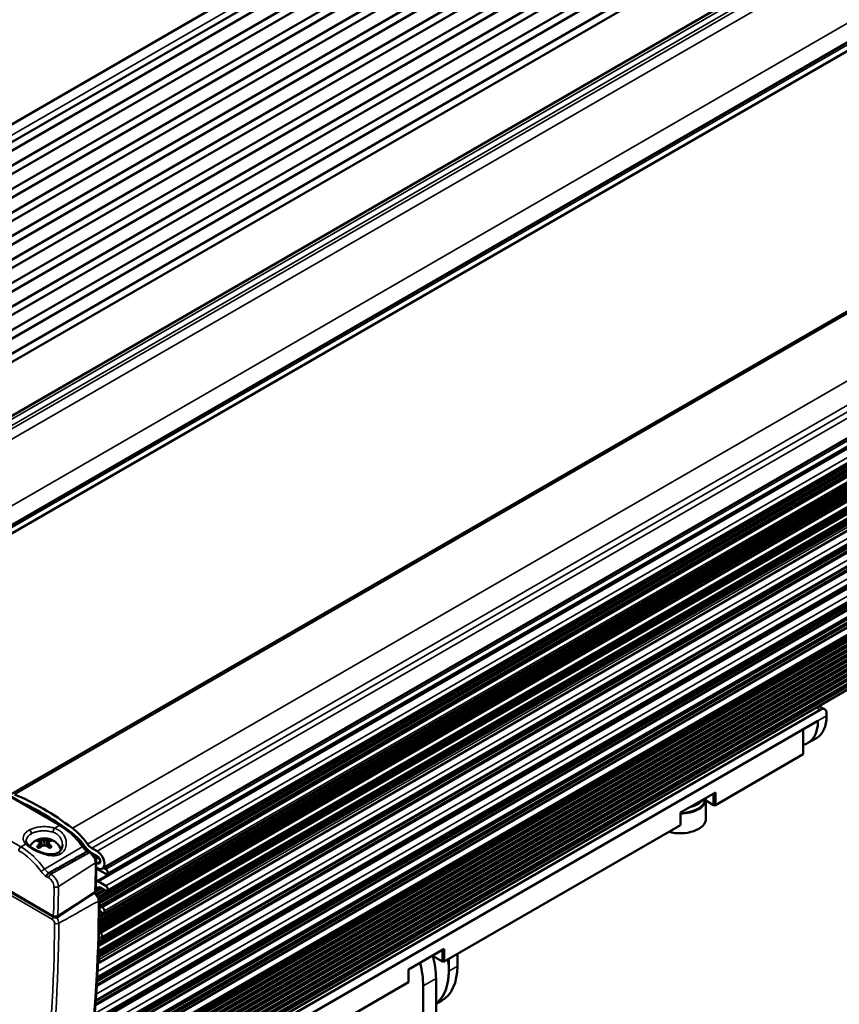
# Model space of a CAD drawing. Header units: millimetres. Extents: x 75 to 4764, y 75 to 3163.
# Tile 81 of 198: x 236 to 372, y 2555 to 2718. Entities that reach past the tile are written whole.
import ezdxf

# ---------------------------------------------------------------- set-up
doc = ezdxf.new("R2010")
doc.units = ezdxf.units.MM
doc.header["$LTSCALE"] = 15
doc.layers.add('Visible (ISO)', color=7, linetype='Continuous', lineweight=50)
doc.layers.add('Visible Narrow (ISO)', color=7, linetype='Continuous', lineweight=35)

msp = doc.modelspace()

# ---------------------------------------------------------------- linework, layer by layer
at = {"layer": 'Visible (ISO)'}
for p, q in [((896.167, 3082.292), (171.241, 2663.755)), ((897.197, 3079.918), (172.271, 2661.381)), ((897.319, 3078.58), (172.393, 2660.044)), ((897.01, 3075.918), (172.085, 2657.382)), ((897.132, 3074.58), (172.206, 2656.044)), ((896.824, 3071.918), (171.898, 2653.382)), ((896.946, 3070.58), (172.02, 2652.044)), ((896.638, 3067.918), (171.712, 2649.382)), ((896.759, 3066.581), (171.833, 2648.044)), ((896.451, 3063.918), (171.525, 2645.382)), ((896.573, 3062.581), (171.647, 2644.045)), ((896.265, 3059.918), (171.339, 2641.382)), ((896.386, 3058.581), (171.461, 2640.045)), ((896.078, 3055.918), (171.152, 2637.382)), ((896.2, 3054.581), (171.274, 2636.045)), ((895.892, 3051.919), (170.966, 2633.382)), ((896.014, 3050.581), (171.088, 2632.045)), ((895.705, 3047.919), (170.78, 2629.383)), ((895.827, 3046.581), (170.901, 2628.045)), ((895.519, 3043.919), (170.593, 2625.383)), ((895.641, 3042.581), (170.715, 2624.045)), ((179.188, 2620.05), (889.123, 3029.931)), ((195.958, 2611.652), (904.353, 3020.644)), ((903.743, 3018.883), (197.176, 2610.947)), ((944.638, 2999.381), (234.703, 2589.5)), ((959.868, 2987.123), (249.933, 2577.242)), ((250.748, 2576.321), (959.269, 2985.386)), ((249.028, 2575.116), (957.549, 2984.18)), ((250.748, 2573.545), (959.269, 2982.61)), ((249.844, 2570.869), (958.316, 2979.906)), ((958.79, 2978.883), (250.269, 2569.819)), ((249.395, 2567.314), (957.441, 2976.104)), ((249.405, 2567.741), (957.076, 2976.315)), ((249.411, 2568.058), (956.805, 2976.472)), ((249.419, 2568.484), (956.44, 2976.683)), ((955.994, 2977.055), (249.43, 2569.12)), ((249.388, 2566.996), (957.713, 2975.948)), ((958.136, 2975.663), (249.615, 2566.598)), ((958.324, 2974.863), (249.803, 2565.799)), ((249.252, 2562.82), (957.722, 2971.856)), ((957.189, 2972.08), (249.273, 2563.364)), ((249.281, 2563.561), (957.027, 2972.167)), ((956.102, 2972.747), (249.321, 2564.687)), ((249.345, 2562.617), (957.866, 2971.682)), ((249.461, 2561.676), (957.982, 2970.741)), ((249.074, 2559.175), (959.404, 2969.284)), ((248.831, 2555.411), (959.041, 2965.451)), ((248.573, 2552.177), (958.63, 2962.128)), ((248.289, 2549.155), (958.015, 2958.916)), ((957.125, 2955.896), (248.003, 2546.484)), ((956.151, 2952.421), (247.625, 2543.353)), ((950.41, 2948.641), (247.56, 2542.85)), ((784.199, 2873.177), (249.31, 2564.366)), ((416.507, 2631.778), (244.609, 2532.533)), ((185.022, 2617.982), (243.061, 2584.387)), ((172.637, 2609.291), (241.924, 2569.186)), ((244.022, 2531.473), (368.851, 2603.544)), ((368.666, 2604.158), (369.601, 2603.618)), ((369.912, 2602.931), (369.912, 2602.523)), ((368.497, 2601.707), (242.632, 2529.038)), ((366.058, 2600.298), (366.058, 2596.175)), ((368.255, 2598.861), (366.841, 2598.044)), ((366.058, 2596.175), (351.492, 2587.765)), ((345.693, 2586.507), (351.492, 2589.855)), ((351.209, 2589.692), (351.209, 2587.765)), ((351.492, 2589.855), (351.492, 2587.765)), ((349.796, 2588.794), (349.796, 2588.876)), ((349.943, 2588.794), (349.943, 2585.528)), ((351.209, 2587.765), (349.943, 2588.495)), ((345.693, 2584.417), (345.693, 2586.507)), ((351.209, 2587.765), (351.35, 2587.683)), ((351.35, 2587.683), (351.492, 2587.765)), ((345.693, 2584.417), (306.59, 2561.841)), ((237.305, 2581.815), (237.305, 2581.816)), ((239.479, 2582.051), (239.745, 2580.874)), ((239.676, 2580.811), (239.566, 2581.513)), ((239.845, 2580.961), (239.866, 2581.988)), ((240.31, 2581.958), (240.321, 2581.08)), ((240.754, 2581.996), (240.803, 2580.947)), ((241.146, 2582.066), (240.901, 2580.863)), ((241.054, 2581.527), (240.961, 2580.809)), ((239.532, 2580.668), (239.452, 2581.218)), ((241.169, 2581.234), (241.103, 2580.672)), ((243.314, 2581.207), (243.314, 2581.207)), ((247.654, 2580.077), (248.018, 2579.876)), ((248.207, 2579.793), (249.084, 2579.285)), ((249.085, 2580.101), (248.208, 2580.609)), ((243.122, 2579.738), (243.122, 2579.738)), ((249.202, 2579.054), (248.833, 2578.84)), ((249.142, 2579.089), (249.43, 2578.922)), ((249.278, 2577.051), (250.498, 2576.346)), ((250.498, 2577.162), (250.147, 2577.365)), ((250.498, 2574.386), (249.278, 2575.091)), ((248.635, 2573.272), (242.437, 2569.203)), ((248.857, 2573.113), (248.61, 2573.256)), ((249.787, 2573.981), (248.735, 2573.373)), ((249.583, 2574.098), (250.498, 2573.57)), ((249.514, 2570.229), (249.445, 2570.232)), ((249.452, 2570.995), (249.514, 2570.927)), ((249.691, 2570.825), (249.81, 2570.819)), ((249.808, 2569.997), (249.691, 2570.127)), ((249.795, 2570.841), (249.803, 2570.845)), ((250.269, 2569.819), (250.269, 2570.224)), ((250.269, 2569.819), (250.104, 2569.826)), ((249.551, 2566.678), (249.615, 2566.598)), ((300.651, 2560.502), (306.59, 2563.931)), ((306.307, 2563.768), (306.307, 2561.841)), ((306.59, 2563.931), (306.59, 2561.841)), ((249.248, 2562.735), (249.345, 2562.617)), ((249.461, 2561.676), (249.461, 2562.248)), ((306.307, 2561.841), (304.639, 2562.805)), ((306.307, 2561.841), (306.449, 2561.759)), ((306.449, 2561.759), (306.59, 2561.841)), ((307.333, 2560.269), (307.333, 2562.27)), ((308.747, 2561.086), (308.747, 2563.086)), ((249.208, 2561.822), (249.461, 2561.676)), ((300.651, 2558.412), (300.651, 2560.502)), ((305.211, 2559.045), (305.211, 2551.319)), ((300.651, 2558.412), (261.689, 2535.917)), ((303.09, 2557.82), (303.09, 2550.094)), ((306.158, 2555.364), (305.211, 2554.817))]:
    msp.add_line(p, q, dxfattribs=at)
for centre, major_axis, ratio, start_param, end_param in [((368.851, 2602.319), (0.75, 1.299), 0.5773503, 5.4977871, 7.0685835), ((362.841, 2604.973), (4, -6.928), 0.5773503, 6.1027725, 7.0685835), ((364.255, 2605.789), (4, -6.928), 0.5773503, 0, 0.7853982), ((240.005, 2550.318), (-22.6, 39.144), 0.5773503, 5.3416486, 5.6426826), ((240.005, 2550.318), (22.1, -38.278), 0.5773503, 2.2000559, 2.4731283), ((345.693, 2588.794), (4.25, 0), 0.5773503, 4.712389, 6.3493296), ((345.693, 2588.794), (4.103, 0), 0.5773503, 4.712389, 6.2831853), ((345.693, 2589.61), (4.103, 0), 0.5773503, 5.1113214, 5.8842529), ((345.693, 2585.528), (4.25, 0), 0.5773503, 4.2527203, 6.2831853), ((244.041, 2577.591), (3.749, -6.493), 0.5773503, 1.7467333, 2.2000559), ((244.041, 2577.591), (-4.249, 7.359), 0.5773503, 4.8883259, 5.3416486), ((240.441, 2578.75), (1.801, -2.968), 0.4345627, 2.6550926, 2.8481904), ((240.395, 2578.722), (-1.29, 3.26), 0.5219685, 5.8846566, 6.077749), ((240.21, 2577.481), (-1.263, 4.835), 0.1360583, 5.6622315, 5.7063324), ((240.21, 2577.53), (0.272, 4.99), 0.2799852, 0.6618398, 0.7059407), ((240.408, 2577.599), (4.394, -2.381), 0.8401911, 2.0185651, 2.062666), ((240.324, 2577.598), (4.393, 2.382), 0.843623, 1.1006649, 1.1447658), ((240.302, 2578.722), (1.231, 3.281), 0.5303569, 0.2089132, 0.402011), ((240.523, 2577.483), (-1.175, -4.857), 0.1488664, 3.7217337, 3.7658346), ((240.523, 2577.533), (0.363, -4.984), 0.2671771, 2.4365331, 2.480634), ((240.218, 2578.644), (-1.783, -3.104), 0.4380968, 3.4332424, 3.6231225), ((240.441, 2578.804), (0.742, 2.931), 0.7120402, 0.8046295, 0.9977218), ((240.395, 2578.831), (1.447, 2.592), 0.6057534, 0.9946807, 1.1877784), ((240.408, 2577.415), (-4.646, -1.841), 0.7125042, 4.4576129, 4.5017138), ((240.324, 2577.414), (-4.657, 1.813), 0.7090723, 4.9407202, 4.9848211), ((240.302, 2578.83), (1.487, -2.572), 0.5935333, 1.9624418, 2.1555342), ((240.256, 2578.803), (0.803, -2.918), 0.7003313, 2.1454998, 2.3385975), ((248.21, 2582.077), (1.4, -2.425), 0.5773503, 4.887659, 5.4963124), ((248.212, 2582.081), (-0.903, 1.564), 0.5773503, 1.7467333, 2.3536829), ((249.083, 2578.714), (0.85, -1.472), 0.5773503, 5.4963124, 8.6379051), ((249.142, 2578.68), (-0.25, 0.433), 0.5773503, 5.4977871, 6.8979747), ((249.083, 2578.714), (0.35, -0.606), 0.5773503, 5.4963124, 8.6379051), ((247.794, 2576.927), (1.1, -1.905), 0.5773503, 1.4664746, 1.4747158), ((249.278, 2577.459), (-0.25, 0.433), 0.5773503, 1.4664746, 2.3561945), ((250.498, 2576.754), (0.25, -0.433), 0.5773503, 5.4977871, 8.6393798), ((247.794, 2576.927), (1.1, -1.905), 0.5773503, 6.2621468, 6.3875071), ((249.278, 2574.683), (-0.25, 0.433), 0.5773503, 5.4977871, 6.3875071), ((247.794, 2576.927), (1.6, -2.771), 0.5773503, 5.9711805, 6.2506569), ((249.583, 2573.69), (-0.25, 0.433), 0.5773503, 5.4977871, 6.2506569), ((250.498, 2573.978), (0.25, -0.433), 0.5773503, 5.4977871, 8.6393798), ((248.959, 2572.067), (0.5, -0.002), 0.5801285, 6.283185, 6.2832283), ((249.603, 2571.098), (0.15, -0.26), 0.5773503, 5.0661679, 5.9294064), ((249.603, 2569.955), (-0.15, 0.26), 0.5773503, 5.0661679, 5.9294064), ((249.916, 2570.428), (0.25, -0.433), 0.5773503, 0.7853982, 2.714382), ((249.956, 2570.282), (0.25, -0.433), 0.5773503, 5.0661679, 5.9294064), ((242.184, 2569.613), (0.247, -0.414), 0.5671733, 6.2766967, 6.9770424), ((249.374, 2566.426), (-0.25, 0.433), 0.5773503, 4.9741884, 5.4711741), ((249.4, 2566.335), (-0.25, 0.433), 0.5773503, 2.2424074, 2.4919515), ((249.553, 2566.232), (0.25, -0.433), 0.5773503, 5.1964502, 8.4643665), ((249.108, 2562.452), (0.25, -0.433), 0.5773503, 0.7853982, 1.6197465), ((296.373, 2564.148), (6.25, -10.825), 0.5773503, 0.7853982, 1.1280649), ((296.373, 2564.148), (6.25, -10.825), 0.5773503, 0.7853982, 1.1280649), ((298.494, 2565.372), (6.25, -10.825), 0.5773503, 0.077915, 0.9660981), ((294.251, 2562.923), (6.25, -10.825), 0.5773503, 0.7853982, 1.1332719), ((298.494, 2565.372), (6.25, -10.825), 0.5773503, 0.077915, 0.7853982), ((299.908, 2566.189), (6.25, -10.825), 0.5773503, 0, 0.7853982), ((248.794, 2559.591), (0.25, -0.433), 0.5773503, 0.1291384, 1.3177437)]:
    msp.add_ellipse(centre, major_axis=major_axis, ratio=ratio, start_param=start_param, end_param=end_param, dxfattribs=at)
for points, knots in [([(243.061, 2584.387), (243.329, 2584.232), (243.596, 2584.059), (244.124, 2583.68), (244.385, 2583.474), (244.9, 2583.032), (245.152, 2582.796), (245.646, 2582.297), (245.887, 2582.034), (246.354, 2581.486), (246.579, 2581.2), (246.796, 2580.905)], [4.71238898, 4.71238898, 4.71238898, 4.71238898, 4.83425692, 4.83425692, 4.95612485, 4.95612485, 5.07799279, 5.07799279, 5.19986072, 5.19986072, 5.32172866, 5.32172866, 5.32172866, 5.32172866]), ([(237.305, 2581.815), (237.307, 2581.725), (237.327, 2581.632), (237.419, 2581.428), (237.496, 2581.314), (237.605, 2581.202)], [0, 0, 0, 0, 0.07544537, 0.07544537, 0.1543144, 0.1543144, 0.1543144, 0.1543144]), ([(243.05, 2580.282), (243.011, 2580.428), (242.96, 2580.566), (242.785, 2580.94), (242.641, 2581.147), (242.305, 2581.525), (242.111, 2581.678), (241.676, 2581.954), (241.439, 2582.052), (240.914, 2582.208), (240.632, 2582.244), (240.037, 2582.245), (239.724, 2582.203), (239.096, 2581.997), (238.781, 2581.85), (238.265, 2581.414), (238.071, 2581.207), (237.905, 2580.934)], [5.6543311, 5.6543311, 5.6543311, 5.6543311, 5.7640409, 5.7640409, 5.9761459, 5.9761459, 6.2384741, 6.2384741, 6.5876734, 6.5876734, 7.0481743, 7.0481743, 7.5649549, 7.5649549, 8.0257123, 8.0257123, 8.2945937, 8.2945937, 8.2945937, 8.2945937]), ([(239.09, 2581.818), (239.142, 2581.863), (239.201, 2581.906), (239.331, 2581.984), (239.403, 2582.019), (239.479, 2582.051)], [-0.055383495, -0.055383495, -0.055383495, -0.055383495, -0.027692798, -0.027692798, -0.000002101, -0.000002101, -0.000002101, -0.000002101]), ([(241.535, 2581.841), (241.483, 2581.885), (241.424, 2581.927), (241.293, 2582.002), (241.222, 2582.036), (241.146, 2582.066)], [0.000001, 0.000001, 0.000001, 0.000001, 0.02769128, 0.02769128, 0.055382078, 0.055382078, 0.055382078, 0.055382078]), ([(237.605, 2581.202), (237.719, 2581.084), (237.869, 2580.956), (238.223, 2580.698), (238.433, 2580.566), (238.908, 2580.303), (239.182, 2580.171), (239.771, 2579.93), (240.096, 2579.821), (240.756, 2579.656), (241.101, 2579.603), (241.723, 2579.59), (242.013, 2579.625), (242.364, 2579.74), (242.463, 2579.782), (242.553, 2579.832)], [0, 0, 0, 0, 0.07875897, 0.07875897, 0.16096933, 0.16096933, 0.25212479, 0.25212479, 0.35279912, 0.35279912, 0.45965908, 0.45965908, 0.56023455, 0.56023455, 0.60328525, 0.60328525, 0.60328525, 0.60328525]), ([(239.479, 2580.613), (239.403, 2580.642), (239.331, 2580.677), (239.201, 2580.752), (239.142, 2580.794), (239.09, 2580.838)], [-0.055382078, -0.055382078, -0.055382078, -0.055382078, -0.02769128, -0.02769128, -0.000001, -0.000001, -0.000001, -0.000001]), ([(241.535, 2580.861), (241.483, 2580.815), (241.424, 2580.773), (241.293, 2580.695), (241.222, 2580.659), (241.146, 2580.628)], [-0.055383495, -0.055383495, -0.055383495, -0.055383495, -0.027692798, -0.027692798, -0.000002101, -0.000002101, -0.000002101, -0.000002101]), ([(242.553, 2579.832), (242.741, 2579.935), (242.896, 2580.073), (243.139, 2580.401), (243.227, 2580.598), (243.303, 2580.936), (243.316, 2581.071), (243.314, 2581.207)], [0, 0, 0, 0, 0.08940602, 0.08940602, 0.18305535, 0.18305535, 0.24171708, 0.24171708, 0.24171708, 0.24171708]), ([(247.657, 2580.075), (247.601, 2580.11), (247.543, 2580.15), (247.425, 2580.238), (247.366, 2580.287), (247.247, 2580.392), (247.188, 2580.449), (247.072, 2580.569), (247.015, 2580.632), (246.903, 2580.764), (246.849, 2580.834), (246.796, 2580.905)], [1.61109426, 1.61109426, 1.61109426, 1.61109426, 1.72306013, 1.72306013, 1.8373291, 1.8373291, 1.95159807, 1.95159807, 2.06586704, 2.06586704, 2.18013601, 2.18013601, 2.18013601, 2.18013601]), ([(247.413, 2580.054), (247.459, 2580.079), (247.504, 2580.094), (247.545, 2580.098), (247.585, 2580.101), (247.622, 2580.094), (247.654, 2580.077)], [0, 0, 0, 0, 0.25, 0.25, 0.25, 0.49268047, 0.49268047, 0.49268047, 0.49268047]), ([(248.914, 2578.376), (248.912, 2578.497), (248.894, 2578.616), (248.834, 2578.85), (248.792, 2578.965), (248.686, 2579.186), (248.623, 2579.291), (248.478, 2579.489), (248.398, 2579.581), (248.22, 2579.745), (248.124, 2579.817), (248.018, 2579.876)], [6.2798372, 6.2798372, 6.2798372, 6.2798372, 6.5992389, 6.5992389, 6.9186405, 6.9186405, 7.2380422, 7.2380422, 7.5574438, 7.5574438, 7.8768454, 7.8768454, 7.8768454, 7.8768454]), ([(248.914, 2578.376), (248.917, 2578.051), (248.919, 2577.727), (248.917, 2577.081), (248.914, 2576.76), (248.904, 2576.12), (248.897, 2575.801), (248.877, 2575.166), (248.866, 2574.85), (248.838, 2574.221), (248.821, 2573.907), (248.803, 2573.595)], [0.003348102, 0.003348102, 0.003348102, 0.003348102, 0.018816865, 0.018816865, 0.034285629, 0.034285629, 0.049754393, 0.049754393, 0.065223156, 0.065223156, 0.08069192, 0.08069192, 0.08069192, 0.08069192]), ([(241.049, 2576.505), (241.011, 2576.484), (240.973, 2576.455), (240.937, 2576.422), (240.9, 2576.388), (240.866, 2576.348), (240.835, 2576.305), (240.804, 2576.261), (240.776, 2576.215), (240.754, 2576.167), (240.732, 2576.118), (240.714, 2576.069), (240.703, 2576.021), (240.691, 2575.973), (240.685, 2575.927), (240.686, 2575.884)], [0, 0, 0, 0, 0.2, 0.2, 0.2, 0.4, 0.4, 0.4, 0.6, 0.6, 0.6, 0.8, 0.8, 0.8, 1, 1, 1, 1]), ([(248.803, 2573.595), (248.799, 2573.535), (248.786, 2573.474), (248.75, 2573.397), (248.737, 2573.375), (248.698, 2573.322), (248.668, 2573.294), (248.635, 2573.272)], [0.000001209, 0.000001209, 0.000001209, 0.000001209, 0.018864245, 0.018864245, 0.0268771, 0.0268771, 0.03948063, 0.03948063, 0.03948063, 0.03948063]), ([(249.459, 2572.065), (249.451, 2570.031), (249.418, 2568.011), (249.305, 2564.001), (249.225, 2562.01), (249.017, 2558.06), (248.889, 2556.1), (248.585, 2552.212), (248.409, 2550.284), (248.009, 2546.462), (247.786, 2544.568), (247.539, 2542.691)], [0.00353919, 0.00353919, 0.00353919, 0.00353919, 0.03065392, 0.03065392, 0.05776866, 0.05776866, 0.08488339, 0.08488339, 0.11199813, 0.11199813, 0.13911286, 0.13911286, 0.13911286, 0.13911286]), ([(248.857, 2573.113), (248.95, 2573.059), (249.037, 2572.988), (249.189, 2572.824), (249.255, 2572.73), (249.36, 2572.536), (249.4, 2572.433), (249.448, 2572.242), (249.46, 2572.152), (249.459, 2572.065)], [0, 0, 0, 0, 0.03430893, 0.03430893, 0.06799529, 0.06799529, 0.10065824, 0.10065824, 0.12851064, 0.12851064, 0.12851064, 0.12851064]), ([(241.806, 2569.416), (241.81, 2569.383), (241.816, 2569.353), (241.824, 2569.325), (241.833, 2569.298), (241.844, 2569.273), (241.857, 2569.252), (241.871, 2569.231), (241.886, 2569.213), (241.904, 2569.199), (241.913, 2569.192), (241.923, 2569.186), (241.934, 2569.18)], [0, 0, 0, 0, 0.14285714, 0.14285714, 0.14285714, 0.28571429, 0.28571429, 0.28571429, 0.42857143, 0.42857143, 0.42857143, 0.50412112, 0.50412112, 0.50412112, 0.50412112]), ([(242.524, 2569.385), (242.498, 2569.366), (242.469, 2569.35), (242.437, 2569.339), (242.405, 2569.328), (242.371, 2569.321), (242.335, 2569.314), (242.299, 2569.306), (242.261, 2569.298), (242.223, 2569.295), (242.185, 2569.291), (242.146, 2569.293), (242.108, 2569.298), (242.07, 2569.302), (242.033, 2569.31), (241.997, 2569.32), (241.961, 2569.33), (241.926, 2569.343), (241.894, 2569.359), (241.862, 2569.375), (241.833, 2569.394), (241.806, 2569.416)], [0, 0, 0, 0, 0.1428571, 0.1428571, 0.1428571, 0.2857143, 0.2857143, 0.2857143, 0.4285714, 0.4285714, 0.4285714, 0.5714286, 0.5714286, 0.5714286, 0.7142857, 0.7142857, 0.7142857, 0.8571429, 0.8571429, 0.8571429, 1, 1, 1, 1]), ([(242.43, 2569.199), (242.418, 2569.192), (242.406, 2569.185), (242.372, 2569.166), (242.349, 2569.155), (242.301, 2569.136), (242.275, 2569.128), (242.213, 2569.116), (242.175, 2569.113), (242.1, 2569.12), (242.062, 2569.129), (241.993, 2569.152), (241.962, 2569.167), (241.934, 2569.18)], [0, 0, 0, 0, 0.004650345, 0.004650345, 0.01228441, 0.01228441, 0.02012387, 0.02012387, 0.031374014, 0.031374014, 0.042827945, 0.042827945, 0.053078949, 0.053078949, 0.053078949, 0.053078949])]:
    msp.add_open_spline(points, degree=3, knots=knots, dxfattribs=at)
for points in [[(239.51, 2581.627), (239.504, 2581.64), (239.491, 2581.665), (239.472, 2581.703), (239.458, 2581.728), (239.452, 2581.74)], [(239.866, 2581.988), (239.893, 2581.987), (239.947, 2581.986), (240.023, 2581.983), (240.073, 2581.979), (240.097, 2581.978)], [(240.523, 2581.982), (240.547, 2581.984), (240.597, 2581.988), (240.674, 2581.993), (240.727, 2581.995), (240.754, 2581.996)], [(241.169, 2581.756), (241.162, 2581.743), (241.148, 2581.718), (241.129, 2581.68), (241.116, 2581.655), (241.11, 2581.642)], [(237.824, 2580.79), (237.824, 2580.79), (237.824, 2580.789), (237.824, 2580.789)], [(239.452, 2581.218), (239.459, 2581.237), (239.472, 2581.275), (239.491, 2581.327), (239.504, 2581.361), (239.51, 2581.377)], [(240.097, 2581.037), (240.072, 2581.031), (240.023, 2581.019), (239.946, 2581), (239.893, 2580.986), (239.866, 2580.978)], [(240.754, 2580.986), (240.727, 2580.993), (240.673, 2581.007), (240.597, 2581.025), (240.547, 2581.036), (240.523, 2581.041)], [(241.11, 2581.392), (241.116, 2581.375), (241.129, 2581.342), (241.148, 2581.29), (241.162, 2581.253), (241.169, 2581.234)], [(249.082, 2578.143), (249.042, 2578.167), (248.983, 2578.2), (248.915, 2578.239)], [(248.918, 2577.42), (248.972, 2577.389), (249.027, 2577.359), (249.081, 2577.327)]]:
    msp.add_open_spline(points, degree=3, dxfattribs=at)
msp.add_rational_spline([(241.049, 2576.505), (244.105, 2578.209), (247.413, 2580.054)], [0.999999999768, 0.999999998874, 0.999999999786], degree=2, dxfattribs=at)
at = {"layer": 'Visible Narrow (ISO)'}
for p, q in [((897.252, 3081.107), (172.326, 2662.571)), ((889.971, 3029.848), (180.036, 2619.967)), ((890.847, 3029.344), (180.912, 2619.462)), ((891.575, 3029.189), (181.64, 2619.308)), ((894.08, 3028.907), (184.145, 2619.026)), ((903.665, 3023.436), (193.73, 2613.554)), ((903.493, 3019.724), (196.324, 2611.44)), ((235.391, 2589.502), (945.326, 2999.383)), ((244.976, 2583.906), (954.911, 2993.787)), ((247.481, 2581.294), (957.416, 2991.176)), ((248.208, 2580.609), (958.144, 2990.49)), ((249.085, 2580.101), (959.02, 2989.983)), ((250.498, 2577.162), (959.019, 2986.227)), ((249.278, 2575.091), (957.799, 2984.156)), ((250.498, 2574.386), (959.019, 2983.451)), ((249.306, 2572.637), (956.504, 2980.938)), ((249.378, 2572.481), (956.621, 2980.808)), ((249.431, 2572.307), (956.798, 2980.706)), ((249.444, 2572.242), (956.915, 2980.701)), ((249.453, 2571.089), (957.918, 2980.122)), ((249.456, 2571.505), (957.505, 2980.298)), ((249.456, 2571.432), (957.622, 2980.292)), ((249.457, 2571.711), (957.328, 2980.4)), ((249.458, 2571.909), (957.211, 2980.53)), ((249.514, 2570.927), (958.035, 2979.992)), ((250.269, 2570.224), (958.79, 2979.288)), ((249.424, 2568.744), (956.198, 2976.801)), ((249.551, 2566.678), (958.072, 2975.742)), ((955.961, 2972.895), (249.329, 2564.921)), ((955.861, 2973.109), (249.338, 2565.197)), ((249.419, 2568.482), (952.037, 2974.139)), ((249.257, 2562.946), (957.629, 2971.925)), ((957.527, 2971.983), (249.262, 2563.066)), ((249.461, 2562.248), (957.982, 2971.312)), ((249.129, 2560.189), (959.156, 2970.123)), ((249.191, 2561.44), (958.112, 2970.736)), ((249.194, 2561.498), (958.05, 2970.756)), ((248.903, 2556.435), (958.794, 2966.291)), ((248.986, 2557.698), (957.749, 2966.903)), ((248.99, 2557.756), (957.687, 2966.923)), ((248.999, 2557.9), (957.456, 2966.928)), ((249.008, 2558.05), (957.331, 2967.001)), ((249.032, 2558.457), (957.104, 2967.263)), ((249.041, 2558.608), (956.98, 2967.336)), ((249.05, 2558.75), (956.749, 2967.341)), ((249.058, 2558.901), (956.624, 2967.414)), ((248.762, 2554.484), (957.338, 2963.581)), ((248.766, 2554.542), (957.276, 2963.601)), ((248.777, 2554.687), (957.045, 2963.605)), ((248.789, 2554.838), (956.92, 2963.678)), ((248.819, 2555.249), (956.694, 2963.941)), ((248.831, 2555.401), (956.569, 2964.014)), ((248.661, 2553.21), (958.383, 2962.968)), ((248.392, 2550.197), (957.768, 2959.755)), ((248.512, 2551.481), (956.724, 2960.368)), ((248.517, 2551.541), (956.661, 2960.388)), ((248.53, 2551.686), (956.431, 2960.393)), ((248.543, 2551.839), (956.306, 2960.466)), ((956.671, 2956.78), (248.139, 2547.709)), ((956.611, 2956.766), (248.141, 2547.73)), ((956.466, 2956.837), (248.159, 2547.896)), ((956.249, 2957.088), (248.201, 2548.296)), ((956.124, 2957.162), (248.217, 2548.451)), ((955.894, 2957.166), (248.232, 2548.598)), ((955.769, 2957.239), (248.248, 2548.752)), ((955.697, 2953.305), (247.78, 2544.589)), ((955.638, 2953.291), (247.783, 2544.611)), ((955.493, 2953.362), (247.803, 2544.778)), ((955.276, 2953.614), (247.852, 2545.182)), ((955.151, 2953.687), (247.87, 2545.338)), ((954.92, 2953.692), (247.888, 2545.486)), ((954.795, 2953.765), (247.906, 2545.642)), ((954.569, 2954.027), (247.955, 2546.064)), ((954.444, 2954.1), (247.973, 2546.219)), ((954.212, 2954.105), (247.99, 2546.368)), ((247.522, 2542.564), (950.484, 2948.42)), ((247.236, 2540.78), (950.476, 2946.796)), ((247.314, 2541.215), (950.365, 2947.122)), ((247.342, 2541.375), (950.366, 2947.266)), ((247.366, 2541.52), (950.479, 2947.462)), ((247.391, 2541.677), (950.48, 2947.606)), ((247.458, 2542.111), (950.369, 2947.937)), ((247.481, 2542.267), (950.37, 2948.08)), ((247.501, 2542.409), (950.483, 2948.276)), ((247.052, 2539.862), (950.471, 2945.982)), ((247.144, 2540.306), (950.361, 2946.308)), ((247.176, 2540.468), (950.361, 2946.451)), ((247.206, 2540.619), (950.475, 2946.652)), ((246.796, 2538.759), (416.868, 2636.95)), ((246.837, 2538.927), (416.923, 2637.126)), ((246.945, 2539.379), (417.188, 2637.668)), ((246.982, 2539.544), (417.36, 2637.912)), ((247.017, 2539.698), (417.626, 2638.2)), ((246.287, 2536.842), (416.716, 2635.239)), ((246.335, 2537.013), (416.725, 2635.388)), ((246.461, 2537.476), (416.75, 2635.792)), ((246.507, 2537.646), (416.759, 2635.941)), ((246.549, 2537.805), (416.767, 2636.08)), ((246.594, 2537.974), (416.776, 2636.229)), ((246.713, 2538.433), (416.805, 2636.636)), ((246.756, 2538.602), (416.831, 2636.794)), ((245.767, 2535.057), (416.623, 2633.701)), ((245.912, 2535.537), (416.648, 2634.112)), ((245.963, 2535.709), (416.657, 2634.26)), ((246.008, 2535.865), (416.665, 2634.394)), ((246.058, 2536.037), (416.674, 2634.542)), ((246.194, 2536.512), (416.699, 2634.953)), ((246.242, 2536.682), (416.708, 2635.1)), ((245, 2533.238), (416.537, 2632.275)), ((245.095, 2533.41), (416.544, 2632.396)), ((245.242, 2533.675), (416.556, 2632.583)), ((245.344, 2533.858), (416.563, 2632.712)), ((245.458, 2534.067), (416.572, 2632.86)), ((245.611, 2534.551), (416.597, 2633.269)), ((245.665, 2534.725), (416.606, 2633.418)), ((245.714, 2534.884), (416.614, 2633.553)), ((184.778, 2617.961), (242.817, 2584.366)), ((236.45, 2580.818), (178.411, 2614.413)), ((172.548, 2609.505), (241.806, 2569.416)), ((241.666, 2568.803), (172.908, 2608.602)), ((368.227, 2603.904), (368.851, 2603.544)), ((369.912, 2602.523), (368.497, 2601.707)), ((242.015, 2583.919), (242.817, 2584.366)), ((236.45, 2580.818), (237.253, 2581.265)), ((240.364, 2577.164), (246.603, 2580.831)), ((247.774, 2579.854), (241.403, 2576.309)), ((247.413, 2580.054), (247.774, 2579.854)), ((248.779, 2578.172), (242.638, 2574.241)), ((249.082, 2578.143), (249.578, 2578.429)), ((241.051, 2575.682), (240.686, 2575.884)), ((241.403, 2576.309), (241.049, 2576.505)), ((248.665, 2573.336), (242.524, 2569.385)), ((249.611, 2574.082), (248.804, 2573.617)), ((248.951, 2573.051), (250.173, 2573.757)), ((249.092, 2572.928), (250.351, 2573.655)), ((249.136, 2572.881), (250.414, 2573.618)), ((248.6, 2573.085), (248.467, 2573.162)), ((249.691, 2570.825), (249.791, 2570.882)), ((250.065, 2569.831), (249.435, 2569.468)), ((249.2, 2561.639), (249.362, 2561.733)), ((249.207, 2561.788), (249.237, 2561.806)), ((307.333, 2560.269), (308.747, 2561.086)), ((305.211, 2559.045), (303.09, 2557.82))]:
    msp.add_line(p, q, dxfattribs=at)
for centre, major_axis, ratio, start_param, end_param in [((237.831, 2583.22), (0.243, -0.437), 0.5873514, 0.7929829, 2.3637792), ((242.008, 2583.507), (-0.155, -0.475), 0.393276, 3.8074089, 5.4117727), ((242.81, 2583.954), (0.25, 0.433), 0.5766082, 0, 0.7685862), ((242.924, 2576.838), (4.774, -7.99), 0.5671733, 1.737006, 2.3463456), ((240.31, 2581.509), (-0.828, -0.012), 0.5880794, 6.0148139, 6.5350592), ((240.31, 2581.509), (-0.828, -0.012), 0.5880794, 4.4440176, 4.9642629), ((240.31, 2581.509), (0.828, 0.012), 0.5880794, 6.0148139, 6.5350592), ((236.444, 2580.407), (0.25, 0.433), 0.5766082, 0.7685862, 2.3742892), ((236.195, 2572.818), (-4.679, 7.831), 0.5671733, 4.8785986, 5.4879383), ((236.56, 2573.037), (-4.935, 8.26), 0.5671733, 4.8785986, 5.4879383), ((237.246, 2580.854), (0.359, 0.348), 0.7156618, 0.0000184, 0.9495067), ((240.331, 2580.028), (3, 0.042), 0.5880794, 2.6210581, 2.6214889), ((240.331, 2580.028), (3, 0.042), 0.5880794, 2.4210115, 2.5429608), ((240.31, 2581.509), (-0.828, -0.012), 0.5880794, 1.3024249, 1.8226702), ((242.794, 2579.394), (-0.241, 0.438), 0.5903686, 4.9877933, 6.283146), ((240.331, 2580.028), (3, 0.042), 0.5880794, 0.2871731, 0.7205811), ((246.393, 2580.609), (0.403, 0.296), 0.1362606, 0, 0.9263221), ((247.45, 2581.75), (1.099, -1.839), 0.5671733, 4.8785986, 5.4477234), ((247.776, 2579.438), (0.242, 0.438), 0.5899021, 0, 0.7571208), ((247.812, 2578.736), (0.701, -1.174), 0.5671733, 0.7722012, 2.3692095), ((240.334, 2579.801), (2.79, 0.039), 0.5880794, 6.2199385, 6.2199437), ((193.546, 2610.353), (40.062, -67.051), 0.5671733, 0.6938573, 0.7722012), ((248.414, 2578.371), (0.5, 0.006), 0.5900067, 5.5261579, 6.2831853), ((240.154, 2576.942), (0.403, 0.296), 0.1362606, 0.9263221, 2.532025), ((240.721, 2577.729), (-1.194, 1.998), 0.5671733, 1.737006, 2.3086958), ((241.087, 2577.948), (-0.938, 1.569), 0.5671733, 1.737006, 2.3009214), ((241.404, 2575.893), (0.242, 0.438), 0.5899021, 0.7571208, 2.3628238), ((241.083, 2574.715), (-0.606, 1.015), 0.5671733, 3.9137939, 5.5108021), ((241.449, 2574.934), (-0.863, 1.444), 0.5671733, 3.9137939, 5.5108021), ((186.817, 2606.332), (-39.967, 66.892), 0.5671733, 3.8356601, 3.9137939), ((242.273, 2574.439), (0.5, 0.006), 0.5900067, 3.920455, 5.5261579), ((187.183, 2606.551), (-40.223, 67.321), 0.5671733, 3.8354499, 3.9137939), ((248.547, 2573.415), (0.086, -0.144), 0.5671733, 0.0240506, 0.6938597), ((53.992, 2685.703), (-138.106, 239.206), 0.5773503, 3.7865936, 3.9221672), ((248.606, 2572.681), (0.25, 0.433), 0.5766082, 6.2831686, 7.0866781), ((248.605, 2572.273), (-0.494, 0.87), 0.5622089, 3.926646, 5.5003712), ((248.959, 2572.067), (0.5, -0.002), 0.5801285, 5.4653039, 6.2831853), ((242.019, 2569.007), (0.25, 0.433), 0.5766082, 1.3556057, 2.3568359), ((241.665, 2568.395), (-0.25, 0.433), 0.5777019, 3.921437, 5.4957359), ((242.019, 2569.007), (0.25, 0.433), 0.5766082, 1.2896146, 1.2896821), ((242.019, 2569.007), (0.25, 0.433), 0.5766082, 1.0586553, 1.0588252), ((242.019, 2568.599), (-0.494, 0.87), 0.5622068, 5.2670169, 5.2672692), ((242.019, 2568.599), (-0.494, 0.87), 0.5622068, 3.926073, 5.0432699), ((47.286, 2681.832), (-137.699, 238.501), 0.5773503, 3.7865936, 3.9215917), ((47.628, 2682.029), (-137.948, 238.934), 0.5773503, 3.7865936, 3.9215917), ((242.372, 2568.393), (0.5, -0.002), 0.5804591, 3.929705, 5.4655948)]:
    msp.add_ellipse(centre, major_axis=major_axis, ratio=ratio, start_param=start_param, end_param=end_param, dxfattribs=at)
for points, knots in [([(237.253, 2581.265), (237.122, 2581.4), (237.022, 2581.538), (236.95, 2581.681), (236.877, 2581.824), (236.832, 2581.972), (236.818, 2582.121), (236.803, 2582.269), (236.819, 2582.419), (236.858, 2582.558), (236.898, 2582.697), (236.961, 2582.824), (237.044, 2582.945), (237.126, 2583.066), (237.227, 2583.181), (237.357, 2583.296), (237.487, 2583.41), (237.645, 2583.524), (237.838, 2583.632)], [0, 0, 0, 0, 0.16666667, 0.16666667, 0.16666667, 0.33333333, 0.33333333, 0.33333333, 0.5, 0.5, 0.5, 0.66666667, 0.66666667, 0.66666667, 0.83333333, 0.83333333, 0.83333333, 1, 1, 1, 1]), ([(237.838, 2583.632), (238.024, 2583.736), (238.226, 2583.824), (238.441, 2583.899), (238.657, 2583.975), (238.886, 2584.036), (239.127, 2584.082), (239.367, 2584.129), (239.62, 2584.16), (239.865, 2584.176), (240.11, 2584.192), (240.347, 2584.192), (240.584, 2584.179), (240.82, 2584.166), (241.056, 2584.14), (241.295, 2584.097), (241.534, 2584.055), (241.776, 2583.997), (242.015, 2583.919)], [0, 0, 0, 0, 0.1666667, 0.1666667, 0.1666667, 0.3333333, 0.3333333, 0.3333333, 0.5, 0.5, 0.5, 0.6666667, 0.6666667, 0.6666667, 0.8333333, 0.8333333, 0.8333333, 1, 1, 1, 1]), ([(238.185, 2583.015), (238.342, 2583.102), (238.517, 2583.178), (238.702, 2583.242), (238.888, 2583.306), (239.083, 2583.357), (239.289, 2583.396), (239.496, 2583.435), (239.712, 2583.461), (239.923, 2583.473), (240.133, 2583.486), (240.336, 2583.485), (240.539, 2583.474), (240.741, 2583.462), (240.943, 2583.439), (241.148, 2583.402), (241.354, 2583.365), (241.563, 2583.314), (241.765, 2583.248)], [0, 0, 0, 0, 0.16666667, 0.16666667, 0.16666667, 0.33333333, 0.33333333, 0.33333333, 0.5, 0.5, 0.5, 0.66666667, 0.66666667, 0.66666667, 0.83333333, 0.83333333, 0.83333333, 0.99999996, 0.99999996, 0.99999996, 0.99999996]), ([(241.765, 2583.248), (241.957, 2583.185), (242.136, 2583.102), (242.299, 2583.001), (242.461, 2582.9), (242.606, 2582.782), (242.735, 2582.646), (242.863, 2582.509), (242.974, 2582.355), (243.063, 2582.188), (243.152, 2582.021), (243.218, 2581.841), (243.26, 2581.661), (243.295, 2581.507), (243.312, 2581.353), (243.314, 2581.207)], [0, 0, 0, 0, 0.1, 0.1, 0.1, 0.2, 0.2, 0.2, 0.3, 0.3, 0.3, 0.4, 0.4, 0.4, 0.48550449, 0.48550449, 0.48550449, 0.48550449]), ([(242.015, 2583.919), (242.251, 2583.839), (242.469, 2583.738), (242.667, 2583.617), (242.866, 2583.496), (243.046, 2583.354), (243.206, 2583.193), (243.366, 2583.032), (243.505, 2582.851), (243.618, 2582.655), (243.731, 2582.46), (243.818, 2582.25), (243.874, 2582.041), (243.931, 2581.833), (243.957, 2581.625), (243.96, 2581.431), (243.962, 2581.237), (243.941, 2581.058), (243.903, 2580.894), (243.864, 2580.73), (243.81, 2580.583), (243.745, 2580.452), (243.68, 2580.32), (243.604, 2580.205), (243.522, 2580.104), (243.441, 2580.003), (243.353, 2579.916), (243.261, 2579.841), (243.17, 2579.767), (243.075, 2579.704), (242.978, 2579.65)], [0.00000003, 0.00000003, 0.00000003, 0.00000003, 0.1, 0.1, 0.1, 0.2, 0.2, 0.2, 0.3, 0.3, 0.3, 0.4, 0.4, 0.4, 0.5, 0.5, 0.5, 0.6, 0.6, 0.6, 0.7, 0.7, 0.7, 0.8, 0.8, 0.8, 0.9, 0.9, 0.9, 1, 1, 1, 1]), ([(237.305, 2581.816), (237.304, 2581.914), (237.318, 2582.012), (237.345, 2582.103), (237.379, 2582.221), (237.433, 2582.33), (237.504, 2582.433), (237.574, 2582.536), (237.661, 2582.633), (237.772, 2582.731), (237.884, 2582.828), (238.022, 2582.926), (238.185, 2583.015)], [0.37045615, 0.37045615, 0.37045615, 0.37045615, 0.5, 0.5, 0.5, 0.66666667, 0.66666667, 0.66666667, 0.83333333, 0.83333333, 0.83333333, 1, 1, 1, 1]), ([(242.978, 2579.65), (242.814, 2579.56), (242.633, 2579.492), (242.434, 2579.444), (242.235, 2579.396), (242.017, 2579.37), (241.78, 2579.368), (241.544, 2579.366), (241.289, 2579.387), (241.036, 2579.429), (240.784, 2579.47), (240.533, 2579.53), (240.298, 2579.599), (240.064, 2579.667), (239.846, 2579.743), (239.644, 2579.822), (239.441, 2579.901), (239.254, 2579.983), (239.082, 2580.064), (238.909, 2580.145), (238.752, 2580.225), (238.608, 2580.304), (238.464, 2580.382), (238.333, 2580.459), (238.211, 2580.534), (238.09, 2580.608), (237.978, 2580.682), (237.87, 2580.758), (237.761, 2580.834), (237.656, 2580.913), (237.552, 2580.997), (237.449, 2581.081), (237.347, 2581.171), (237.253, 2581.265)], [0.00000011, 0.00000011, 0.00000011, 0.00000011, 0.09090909, 0.09090909, 0.09090909, 0.18181818, 0.18181818, 0.18181818, 0.27272727, 0.27272727, 0.27272727, 0.36363636, 0.36363636, 0.36363636, 0.45454545, 0.45454545, 0.45454545, 0.54545455, 0.54545455, 0.54545455, 0.63636364, 0.63636364, 0.63636364, 0.72727273, 0.72727273, 0.72727273, 0.81818182, 0.81818182, 0.81818182, 0.90909091, 0.90909091, 0.90909091, 1, 1, 1, 1]), ([(248.803, 2573.595), (248.802, 2573.571), (248.798, 2573.547), (248.793, 2573.525), (248.786, 2573.496), (248.777, 2573.47), (248.765, 2573.446), (248.753, 2573.423), (248.738, 2573.402), (248.721, 2573.383), (248.704, 2573.364), (248.686, 2573.349), (248.665, 2573.336)], [0.52834202, 0.52834202, 0.52834202, 0.52834202, 0.625, 0.625, 0.625, 0.75, 0.75, 0.75, 0.875, 0.875, 0.875, 0.99999789, 0.99999789, 0.99999789, 0.99999789]), ([(249.3, 2571.854), (248.792, 2571.57), (248.276, 2571.282), (247.753, 2570.991), (247.231, 2570.699), (246.702, 2570.404), (246.161, 2570.103), (245.62, 2569.801), (245.066, 2569.492), (244.492, 2569.172), (244.012, 2568.904), (243.517, 2568.628), (243.01, 2568.345), (242.912, 2568.29), (242.813, 2568.235), (242.713, 2568.18)], [0, 0, 0, 0, 0.25, 0.25, 0.25, 0.5, 0.5, 0.5, 0.75, 0.75, 0.75, 0.959347, 0.959347, 0.959347, 1, 1, 1, 1]), ([(248.6, 2573.085), (248.093, 2572.802), (247.576, 2572.514), (247.054, 2572.222), (247.014, 2572.2), (246.974, 2572.178), (246.934, 2572.156)], [0, 0, 0, 0, 0.25, 0.25, 0.25, 0.26904508, 0.26904508, 0.26904508, 0.26904508])]:
    msp.add_open_spline(points, degree=3, knots=knots, dxfattribs=at)

doc.saveas('drawing.dxf')
